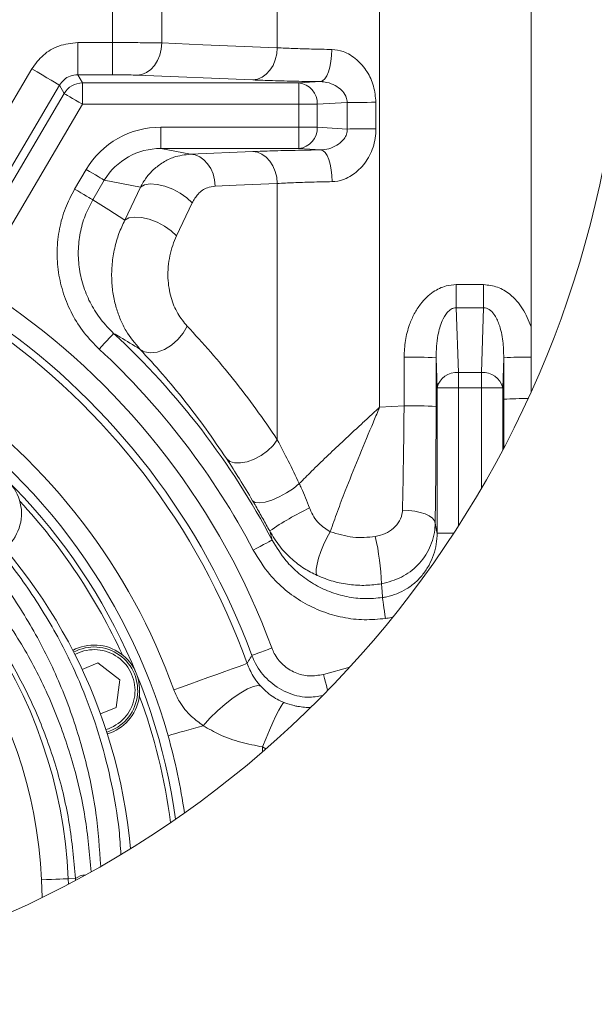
# Model space of a CAD drawing. Header units: millimetres. Extents: x 0 to 8410, y 0 to 5940.
# Tile 255 of 256: x 5620 to 5835, y 4780 to 5148. Entities that reach past the tile are written whole.
import ezdxf

# ---------------------------------------------------------------- set-up
doc = ezdxf.new("R2010")
doc.units = ezdxf.units.MM
doc.header["$LTSCALE"] = 10

msp = doc.modelspace()

# ---------------------------------------------------------------- linework, layer by layer
at = {"color": 8, "linetype": 'Continuous', "lineweight": 0}
for p, q in [((5654.797355, 5139.422739), (5654.797355, 5359.677399)), ((5673.182408, 5359.881724), (5673.182408, 5139.257515)), ((5716.451685, 5137.458409), (5716.451685, 5275.527323)), ((5754.753927, 5275.763357), (5754.753927, 5003.051604)), ((5641.767124, 5127.3857), (5641.767124, 5139.422739)), ((5641.767124, 5139.422739), (5654.797355, 5139.422739)), ((5654.797355, 5127.3857), (5654.797355, 5139.422739)), ((5601.255576, 5090.138758), (5624.544243, 5129.595841)), ((5641.767124, 5127.3857), (5643.5226, 5124.314392)), ((5654.797355, 5127.3857), (5641.767124, 5127.3857)), ((5707.259158, 5125.435675), (5663.989882, 5127.235974)), ((5634.877483, 5123.449887), (5611.588816, 5083.933676)), ((5636.633734, 5120.377148), (5634.877483, 5123.449887)), ((5643.5226, 5116.319264), (5643.5226, 5124.314392)), ((5643.5226, 5124.314392), (5724.488298, 5124.314392)), ((5724.488298, 5124.314392), (5732.602576, 5124.805058)), ((5724.488298, 5116.319264), (5724.488298, 5124.314392)), ((5604.73607, 5066.225613), (5636.633734, 5120.377148)), ((5643.5226, 5116.319264), (5611.624936, 5062.167729)), ((5724.488298, 5116.319264), (5643.5226, 5116.319264)), ((5724.488298, 5116.319264), (5731.416504, 5116.319264)), ((5724.488298, 5107.770289), (5724.488298, 5116.319264)), ((5742.612461, 5116.996372), (5731.416504, 5116.319264)), ((5731.416504, 5116.319264), (5731.416504, 5107.770289)), ((5742.652098, 5107.090557), (5742.612461, 5116.996372)), ((5753.343324, 5117.07362), (5753.375272, 5107.182587)), ((5672.871808, 5107.770289), (5672.871808, 5099.77516)), ((5672.871808, 5107.770289), (5724.488298, 5107.770289)), ((5724.488298, 5107.770289), (5724.488298, 5099.77516)), ((5724.488298, 5107.770289), (5731.416504, 5107.770289)), ((5731.416504, 5107.770289), (5742.652098, 5107.090557)), ((5724.488298, 5099.77516), (5672.871808, 5099.77516)), ((5672.871808, 5099.77516), (5683.960954, 5097.671355)), ((5683.960954, 5097.671355), (5707.259158, 5098.64148)), ((5732.767741, 5099.274243), (5724.488298, 5099.77516)), ((5640.582244, 5084.60697), (5644.901315, 5091.939295)), ((5651.689629, 5087.940777), (5647.370557, 5080.608452)), ((5665.186862, 5085.380162), (5651.689629, 5087.940777)), ((5716.451685, 4990.829552), (5716.451685, 5086.727465)), ((5659.355442, 5073.014344), (5665.186862, 5085.380162)), ((5684.561888, 5079.468334), (5678.730408, 5067.114437)), ((5783.44282, 5040.21057), (5783.44282, 5048.874462)), ((5783.44282, 5048.874462), (5793.684567, 5048.874462)), ((5793.684567, 5040.21057), (5793.684567, 5048.874462)), ((5783.44282, 5040.21057), (5784.289206, 5015.973652)), ((5793.684567, 5040.21057), (5783.44282, 5040.21057)), ((5792.838181, 5015.973652), (5793.684567, 5040.21057)), ((5763.896445, 5003.554667), (5763.908784, 5021.777714)), ((5775.901476, 5021.558846), (5775.889138, 5003.308857)), ((5776.294092, 5010.316695), (5775.901476, 5021.558846)), ((5801.225866, 5021.558846), (5800.83331, 5010.316695)), ((5801.236297, 5006.027067), (5801.225866, 5021.558846)), ((5784.289206, 5015.973652), (5792.838181, 5015.973652)), ((5784.289206, 5015.973652), (5784.289206, 5010.316695)), ((5792.838181, 5015.973652), (5792.838181, 5010.316695)), ((5776.294092, 4955.978955), (5776.294092, 5010.316695)), ((5776.294092, 5010.316695), (5784.289206, 5010.316695)), ((5784.289206, 5010.316695), (5784.289206, 4958.627308)), ((5792.838181, 5010.316695), (5784.289206, 5010.316695)), ((5800.83331, 5010.316695), (5792.838181, 5010.316695)), ((5792.838181, 4972.572888), (5792.838181, 5010.316695)), ((5800.83331, 5010.316695), (5800.83331, 4986.939872)), ((5754.753927, 5003.051604), (5763.896445, 5003.554667)), ((5714.517573, 4953.318918), (5713.591377, 4956.738079)), ((5776.294092, 4955.978955), (5782.57292, 4955.978955)), ((5642.06634, 4911.202992), (5640.647689, 4910.528029)), ((5733.682136, 4903.099621), (5743.616889, 4905.854727)), ((5710.96013, 4875.992621), (5710.887591, 4874.12324)), ((5712.174127, 4875.236953), (5710.96013, 4875.992621)), ((5628.448943, 4819.629753), (5628.165404, 4826.252306)), ((5640.851478, 4826.795662), (5638.142566, 4826.679552)), ((5638.142566, 4826.679552), (5638.231168, 4824.610139)), ((5640.892366, 4826.025809), (5640.851478, 4826.795662))]:
    msp.add_line(p, q, dxfattribs=at)
at = {"color": 7, "linetype": 'Continuous', "lineweight": 0}
for p, q in [((5811.438526, 5269.000138), (5811.438526, 5033.135737)), ((5811.438526, 5033.135737), (5811.438526, 5021.774138)), ((5811.438526, 5021.774138), (5811.438526, 5008.57612)), ((5643.357495, 4904.95118), (5649.266402, 4907.398785)), ((5649.266402, 4907.398785), (5657.511155, 4901.072348)), ((5657.511155, 4901.072348), (5656.154732, 4890.769089)), ((5656.154732, 4890.769089), (5650.245825, 4888.321484))]:
    msp.add_line(p, q, dxfattribs=at)
at = {"color": 8, "linetype": 'Continuous', "lineweight": 0, "flags": 128}
for points in [[(5663.989882, 5127.235974), (5665.761034, 5127.512539), (5667.465846, 5128.227795), (5669.040422, 5129.355276), (5670.425812, 5130.852545), (5671.570162, 5132.663334), (5672.430555, 5134.72041), (5672.974745, 5136.946047), (5673.182408, 5139.257515)], [(5673.182408, 5139.257515), (5688.604931, 5138.616169), (5716.451685, 5137.458409)], [(5707.259158, 5125.435675), (5709.030429, 5125.712002), (5710.735361, 5126.427496), (5712.309996, 5127.554978), (5713.695447, 5129.052485), (5714.839796, 5130.863751), (5715.70013, 5132.920826), (5716.244201, 5135.14694), (5716.451685, 5137.458409)], [(5732.602576, 5124.805058), (5733.424167, 5125.102127), (5734.215299, 5125.832165), (5734.946767, 5126.968468), (5735.591392, 5128.468598), (5736.12527, 5130.277479), (5736.528734, 5132.327641), (5736.786822, 5134.543265), (5736.889938, 5136.842573)], [(5634.877483, 5123.449887), (5634.622971, 5123.611058), (5633.996944, 5123.990858), (5633.022408, 5124.574984), (5631.735365, 5125.341976), (5630.1832, 5126.263703), (5628.423134, 5127.30583), (5626.520077, 5128.430451), (5624.544243, 5129.595841)], [(5636.633734, 5120.377148), (5636.80623, 5120.275582), (5637.225489, 5120.02858), (5637.876133, 5119.645203), (5638.734261, 5119.139756), (5639.768402, 5118.530596), (5640.940408, 5117.840136), (5642.207364, 5117.093886), (5643.5226, 5116.319264)], [(5742.612461, 5116.996372), (5743.510346, 5117.008055), (5744.579534, 5117.019738), (5745.800773, 5117.030943), (5747.151951, 5117.041434), (5748.608748, 5117.05097), (5750.144879, 5117.059792), (5751.732627, 5117.067183), (5753.343324, 5117.07362)], [(5742.652098, 5107.090557), (5743.549387, 5107.104624), (5744.6178, 5107.118452), (5745.838086, 5107.131565), (5747.18825, 5107.144202), (5748.643974, 5107.155646), (5750.178973, 5107.166136), (5751.765589, 5107.174958), (5753.375272, 5107.182587)], [(5683.960954, 5097.671355), (5685.722272, 5097.397888), (5687.418381, 5096.690501), (5688.98652, 5095.575417), (5690.368513, 5094.093884), (5691.51334, 5092.300738), (5692.378561, 5090.262497), (5692.932109, 5088.054503), (5693.153481, 5085.75877)], [(5707.259158, 5098.64148), (5709.020595, 5098.367775), (5710.716764, 5097.660387), (5712.284962, 5096.545065), (5713.667015, 5095.063294), (5714.811842, 5093.270148), (5715.677003, 5091.231669), (5716.230432, 5089.023436), (5716.451685, 5086.727465)], [(5732.767741, 5099.274243), (5733.576695, 5098.981703), (5734.356145, 5098.263109), (5735.077838, 5097.144688), (5735.715369, 5095.667446), (5736.245672, 5093.884791), (5736.649314, 5091.861571), (5736.911635, 5089.671934), (5737.023155, 5087.395037)], [(5644.901315, 5091.939295), (5646.098236, 5091.234291), (5647.258858, 5090.550507), (5648.347835, 5089.909161), (5649.332027, 5089.329327), (5650.181691, 5088.828886), (5650.87084, 5088.422859), (5651.378612, 5088.123883), (5651.689629, 5087.940777)], [(5665.186862, 5085.380162), (5666.716794, 5086.195792), (5668.859402, 5086.529101), (5671.462933, 5086.356486), (5674.34303, 5085.689867), (5677.295844, 5084.576691), (5680.112223, 5083.095635), (5682.592789, 5081.351603), (5684.561888, 5079.468334)], [(5716.451685, 5086.727465), (5701.03399, 5086.086357), (5693.153481, 5085.75877)], [(5640.582244, 5084.60697), (5641.779224, 5083.901966), (5642.939846, 5083.21842), (5644.028763, 5082.576836), (5645.013014, 5081.997002), (5645.862619, 5081.496561), (5646.551828, 5081.090773), (5647.059599, 5080.791558), (5647.370557, 5080.608452)], [(5647.370557, 5080.608452), (5653.403441, 5076.875056), (5659.355442, 5073.014344)], [(5659.355442, 5073.014344), (5660.88597, 5073.832358), (5663.028816, 5074.168051), (5665.632288, 5073.997582), (5668.512146, 5073.333109), (5671.464602, 5072.221602), (5674.280683, 5070.741738), (5676.76113, 5068.998183), (5678.730408, 5067.114437)], [(5649.744193, 5024.788941), (5650.780717, 5025.909508), (5651.779095, 5026.989067), (5652.702669, 5027.987564), (5653.517584, 5028.868759), (5654.193858, 5029.599751), (5654.706577, 5030.154312), (5655.036966, 5030.511463), (5655.172865, 5030.658329)], [(5664.997617, 5024.771536), (5666.755597, 5023.730601), (5668.98493, 5023.357714), (5671.529154, 5023.679341), (5674.209754, 5024.672592), (5676.838795, 5026.26809), (5679.231743, 5028.353537), (5681.22081, 5030.783022), (5682.666461, 5033.385838)], [(5697.400014, 4983.830775), (5698.676507, 4982.785071), (5700.478772, 4982.221688), (5702.696363, 4982.174958), (5705.1935, 4982.64798), (5707.817117, 4983.611906), (5710.406581, 4985.00737), (5712.803225, 4986.749018), (5714.860241, 4988.730038), (5716.451685, 4990.829552)], [(5707.19711, 4968.068922), (5708.173911, 4967.43306), (5709.782402, 4967.259968), (5711.913268, 4967.561806), (5714.421848, 4968.31807), (5717.137674, 4969.477261), (5719.876389, 4970.960701), (5722.451846, 4972.667778), (5724.689225, 4974.482144)], [(5775.546829, 4959.648217), (5775.245468, 4960.599268), (5774.500827, 4961.514319), (5773.341159, 4962.358559), (5771.810512, 4963.100279), (5769.966821, 4963.710869), (5767.880003, 4964.167441), (5765.629152, 4964.452828), (5763.299684, 4964.556063)], [(5775.546829, 4959.648217), (5776.223282, 4956.326569), (5776.294092, 4955.978955)], [(5707.442979, 4949.594343), (5708.79368, 4950.305546), (5710.09479, 4950.990523), (5711.298446, 4951.624239), (5712.360422, 4952.183331), (5713.241676, 4952.647293), (5713.909904, 4952.998961), (5714.340428, 4953.225697), (5714.517573, 4953.318918)], [(5731.348733, 4940.088118), (5731.037716, 4940.987194), (5731.029312, 4942.421997), (5731.324057, 4944.314087), (5731.905738, 4946.560229), (5732.742588, 4949.037636), (5733.788828, 4951.610173), (5734.987239, 4954.137648), (5736.272196, 4956.481541)], [(5756.955365, 4924.02562), (5756.75712, 4925.402249), (5756.564895, 4926.736916), (5756.384591, 4927.98909), (5756.221632, 4929.120386), (5756.081084, 4930.09671), (5755.96712, 4930.888022), (5755.883257, 4931.47024), (5755.831997, 4931.82596)], [(5706.902901, 4910.215224), (5707.090715, 4910.284365), (5707.547287, 4910.452688), (5708.255867, 4910.713757), (5709.190408, 4911.058033), (5710.316519, 4911.47312), (5711.592893, 4911.943281), (5712.972621, 4912.451828), (5714.404921, 4912.979449)], [(5677.692095, 4897.317017), (5680.547694, 4898.341502), (5683.711568, 4899.476374), (5687.05682, 4900.676335), (5690.449218, 4901.893223), (5693.752507, 4903.078163), (5696.834306, 4904.183472), (5699.570815, 4905.165041), (5701.852302, 4905.983532), (5703.587214, 4906.605805), (5704.705874, 4907.007063), (5705.163459, 4907.171334)], [(5735.343108, 4897.110427), (5735.167305, 4897.744501), (5734.846572, 4898.90107), (5734.483043, 4900.211657), (5734.09007, 4901.628578), (5733.682136, 4903.099621)], [(5688.733319, 4883.917177), (5691.242019, 4886.676157), (5694.035749, 4889.417494), (5696.980516, 4892.009819), (5699.935178, 4894.328917), (5702.758054, 4896.263445), (5705.313841, 4897.720898), (5707.479993, 4898.63118), (5709.152679, 4898.950899), (5710.251729, 4898.664559)], [(5710.96013, 4875.992621), (5712.234179, 4879.21151), (5713.520269, 4882.303322), (5714.770536, 4885.153139), (5715.938548, 4887.654866), (5716.980795, 4889.715756), (5717.858533, 4891.258801), (5718.539099, 4892.22678), (5718.99722, 4892.583454)], [(5675.532798, 4880.181635), (5676.942984, 4880.580748), (5678.42863, 4881.00108), (5679.986397, 4881.441916), (5681.613008, 4881.902302), (5683.304767, 4882.381047), (5685.057978, 4882.877196), (5686.868826, 4883.389557), (5688.733319, 4883.917177)], [(5638.142566, 4826.679552), (5637.864689, 4826.667631), (5637.238483, 4826.640929), (5636.286418, 4826.600159), (5635.042647, 4826.546753), (5633.551816, 4826.483095), (5631.867568, 4826.410855), (5630.050341, 4826.33313), (5628.165404, 4826.252306)]]:
    msp.add_lwpolyline(points, dxfattribs=at)
at = {"color": 7, "linetype": 'Continuous', "lineweight": 0}
for centre, radius, start, end in [((5456.720158, 5169.028076), 389.319848, 219.35454853, 359.99999017), ((5459.452098, 4819.107398), 220.920938, 7.76302737, 173.13161014), ((5459.465302, 4819.09085), 202.937206, 5.32718006, 175.57172203), ((5459.437991, 4819.027611), 224.581345, 15.80131519, 58.48947375), ((5603.688251, 4963.277812), 17.000003, 309.2411476, 140.7588524), ((5459.435141, 4819.026031), 219.003894, 24.66879903, 42.8310825), ((5647.909942, 4897.095547), 16.999986, 286.74086722, 118.25905888), ((5647.910028, 4897.095447), 16.26997, 286.69208203, 118.30796901), ((5465.230833, 4820.760275), 212.967011, 7.25918008, 20.43571573), ((5464.379974, 4820.187165), 219.510482, 8.14296103, 15.86134302)]:
    msp.add_arc(centre, radius, start, end, dxfattribs=at)
at = {"color": 8, "linetype": 'Continuous', "lineweight": 0}
for centre, radius, start, end in [((5643.528472, 5116.308885), 8.00551, 90.04202687, 149.45713148), ((5723.746274, 5116.671994), 7.678336, 357.36699539, 84.45435519), ((5672.760779, 5075.341569), 32.42891, 89.80383127, 149.21494357), ((5723.746646, 5107.417235), 7.677979, 275.54311103, 2.63553839), ((5672.659646, 5075.280886), 24.495193, 89.50373376, 148.88003594), ((5459.43749, 4819.027243), 271.726715, 20.22819065, 54.77179093), ((5459.437789, 4819.027222), 263.731366, 20.22825251, 54.7718322), ((5459.437653, 4819.027489), 261.056525, 19.73332303, 55.26665805), ((5459.442502, 4819.030768), 288.264808, 27.76524409, 47.23484151), ((5459.441755, 4819.030695), 280.270358, 27.7651776, 47.23476719), ((5766.652768, 4843.457999), 178.340826, 87.02732256, 90.88159824), ((5809.381832, 4877.002953), 144.785793, 89.1860816, 93.22925291), ((5783.46797, 5008.656003), 7.363587, 83.59667206, 166.96610203), ((5793.65932, 5008.655848), 7.363731, 13.03488198, 96.40244463), ((5459.438712, 4819.028314), 231.869921, 19.73319255, 55.26673805), ((5808.863425, 4885.787825), 120.480905, 89.27812614, 93.6295767), ((5766.63657, 4844.565402), 159.012876, 86.66421524, 90.98737504), ((5459.438311, 4819.027819), 178.867995, 2.45178503, 68.32285382), ((5459.438273, 4819.027908), 168.881724, 2.45173867, 68.32284101), ((5778.542617, 4861.657079), 115.147993, 115.75429309, 124.33756165), ((5654.590729, 4932.613203), 100.988815, 2.48752492, 12.61364354), ((5647.910017, 4897.095471), 15.269929, 286.60204234, 112.50052206), ((5644.828726, 4821.197948), 6.866798, 91.61364433, 125.39428602)]:
    msp.add_arc(centre, radius, start, end, dxfattribs=at)
for points, knots in [([(5624.544243, 5129.595841), (5625.876302, 5131.40873), (5628.541099, 5135.035432), (5634.696239, 5138.659844), (5639.352393, 5139.162208), (5641.767124, 5139.422739)], [0, 0, 0, 0, 0.3248463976, 0.6498582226, 1, 1, 1, 1]), ([(5654.797355, 5139.422739), (5656.371095, 5139.42071), (5660.452385, 5139.415448), (5666.581106, 5139.377526), (5671.135336, 5139.294731), (5673.182408, 5139.257515)], [0, 0, 0, 0, 0.25678286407, 0.66593286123, 1, 1, 1, 1]), ([(5716.451685, 5137.458409), (5718.447769, 5137.368614), (5722.695706, 5137.177518), (5729.509245, 5136.980037), (5734.326448, 5136.890318), (5736.889938, 5136.842573)], [0, 0, 0, 0, 0.2931404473, 0.6238423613, 1, 1, 1, 1]), ([(5736.889938, 5136.842573), (5738.317777, 5136.662891), (5741.719778, 5136.234776), (5746.390465, 5133.221108), (5750.236602, 5128.694003), (5752.824774, 5123.16114), (5753.168145, 5119.130135), (5753.343324, 5117.07362)], [0, 0, 0, 0, 0.1520763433, 0.362340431, 0.5716331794, 0.7814583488, 1, 1, 1, 1]), ([(5641.767124, 5127.3857), (5640.800763, 5127.282222), (5638.937357, 5127.082687), (5636.474345, 5125.63009), (5635.409812, 5124.176678), (5634.877483, 5123.449887)], [0, 0, 0, 0, 0.3500465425, 0.6749847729, 1, 1, 1, 1]), ([(5663.989882, 5127.235974), (5662.966392, 5127.269635), (5660.689696, 5127.344513), (5657.62492, 5127.379291), (5655.584214, 5127.383917), (5654.797355, 5127.3857)], [0, 0, 0, 0, 0.334129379, 0.7432524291, 1, 1, 1, 1]), ([(5732.602576, 5124.805058), (5729.509938, 5124.852579), (5723.536899, 5124.944361), (5715.088371, 5125.144704), (5709.734375, 5125.343684), (5707.259158, 5125.435675)], [0, 0, 0, 0, 0.3660077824, 0.7068977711, 1, 1, 1, 1]), ([(5742.612461, 5116.996372), (5742.552263, 5117.653157), (5742.475163, 5118.494354), (5741.79141, 5120.075981), (5740.513175, 5121.753291), (5738.055853, 5123.473768), (5735.320116, 5124.584387), (5733.412914, 5124.739256), (5732.602576, 5124.805058)], [0, 0, 0, 0, 0.1411133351, 0.1807353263, 0.371660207, 0.5873336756, 0.8246650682, 1, 1, 1, 1]), ([(5732.767741, 5099.274243), (5733.784433, 5099.373779), (5735.860338, 5099.577013), (5738.761043, 5100.908905), (5740.959512, 5102.659664), (5742.08905, 5104.398027), (5742.591408, 5105.781926), (5742.629708, 5106.607758), (5742.652098, 5107.090557)], [0, 0, 0, 0, 0.2206731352, 0.4505751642, 0.6829683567, 0.8215247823, 0.8956593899, 1, 1, 1, 1]), ([(5753.375272, 5107.182587), (5753.320145, 5105.98531), (5753.160007, 5102.507343), (5751.277456, 5097.045602), (5747.440418, 5091.818802), (5742.777914, 5088.546775), (5739.121323, 5087.483218), (5737.330012, 5087.407933), (5737.023155, 5087.395037)], [0, 0, 0, 0, 0.12759877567, 0.37066160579, 0.60272967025, 0.8088327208, 0.96725243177, 1, 1, 1, 1]), ([(5665.186862, 5085.380162), (5665.880187, 5086.566465), (5667.268675, 5088.942216), (5670.145129, 5092.085266), (5673.614506, 5094.725944), (5678.232491, 5097.013654), (5681.843174, 5097.428207), (5683.960954, 5097.671355)], [0, 0, 0, 0, 0.175096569, 0.3506570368, 0.5397621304, 0.7300559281, 1, 1, 1, 1]), ([(5707.259158, 5098.64148), (5709.674658, 5098.731397), (5714.960642, 5098.928169), (5723.464167, 5099.131807), (5729.552011, 5099.22501), (5732.767741, 5099.274243)], [0, 0, 0, 0, 0.2841801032, 0.6218885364, 1, 1, 1, 1]), ([(5693.153481, 5085.75877), (5692.181926, 5085.613458), (5689.817515, 5085.25982), (5686.630083, 5082.995815), (5685.240686, 5080.626081), (5684.561888, 5079.468334)], [0, 0, 0, 0, 0.2629425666, 0.6399066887, 1, 1, 1, 1]), ([(5737.023155, 5087.395037), (5734.429767, 5087.343118), (5729.581134, 5087.24605), (5722.723035, 5087.032423), (5718.460826, 5086.825164), (5716.451685, 5086.727465)], [0, 0, 0, 0, 0.3780605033, 0.706827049, 1, 1, 1, 1]), ([(5649.744193, 5024.788941), (5647.813263, 5026.760317), (5643.95151, 5030.70296), (5639.496228, 5037.730097), (5636.235011, 5045.355537), (5634.31413, 5053.408418), (5633.811349, 5061.643709), (5634.704154, 5069.735881), (5636.877629, 5077.534066), (5639.347387, 5082.249364), (5640.582244, 5084.60697)], [0, 0, 0, 0, 0.1264110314, 0.2528150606, 0.3792890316, 0.505753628, 0.6309638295, 0.7561654, 0.8780849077, 1, 1, 1, 1]), ([(5647.370557, 5080.608452), (5646.342056, 5078.642806), (5644.285036, 5074.711476), (5642.482728, 5068.205209), (5641.754374, 5061.452312), (5642.194387, 5054.575658), (5643.820803, 5047.850993), (5646.56874, 5041.47882), (5650.31302, 5035.605185), (5653.552934, 5032.307263), (5655.172865, 5030.658329)], [0, 0, 0, 0, 0.121623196, 0.243248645, 0.3683115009, 0.4933772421, 0.6199540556, 0.7465260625, 0.873265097, 1, 1, 1, 1]), ([(5664.997617, 5024.771536), (5663.153466, 5026.980706), (5660.320614, 5030.374273), (5657.687165, 5035.772384), (5656.024163, 5040.34916), (5654.898982, 5045.343131), (5654.33661, 5050.855462), (5654.504452, 5056.644262), (5655.441338, 5062.458731), (5657.025517, 5067.966323), (5658.584958, 5071.345012), (5659.355442, 5073.014344)], [0, 0, 0, 0, 0.166326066, 0.2554980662, 0.3472296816, 0.4487986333, 0.5519700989, 0.6683677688, 0.7840923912, 0.8933250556, 1, 1, 1, 1]), ([(5678.730408, 5067.114437), (5678.223785, 5065.938788), (5677.188326, 5063.53594), (5676.145784, 5059.652783), (5675.53535, 5055.546972), (5675.438014, 5051.484703), (5675.832084, 5047.619037), (5676.839766, 5043.122019), (5678.826354, 5038.100809), (5681.427378, 5034.907212), (5682.666461, 5033.385838)], [0, 0, 0, 0, 0.1067356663, 0.2181513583, 0.3344023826, 0.4524924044, 0.5563407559, 0.6577943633, 0.836979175, 1, 1, 1, 1]), ([(5763.908784, 5021.777714), (5764.006411, 5023.848862), (5764.201583, 5027.989428), (5765.644468, 5033.439757), (5767.640972, 5038.013817), (5770.390217, 5042.334955), (5774.321952, 5046.165457), (5779.133372, 5048.533458), (5782.176393, 5048.774251), (5783.44282, 5048.874462)], [0, 0, 0, 0, 0.168640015, 0.3371392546, 0.4558561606, 0.5744247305, 0.7526165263, 0.8970453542, 1, 1, 1, 1]), ([(5793.684567, 5048.874462), (5795.461479, 5048.678464), (5799.007625, 5048.287314), (5804.184403, 5045.08454), (5808.675785, 5040.012949), (5810.509634, 5035.448001), (5811.438526, 5033.135737)], [0, 0, 0, 0, 0.209968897, 0.4190305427, 0.7057238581, 1, 1, 1, 1]), ([(5783.44282, 5040.21057), (5783.075675, 5040.185813), (5782.559516, 5040.151007), (5781.476526, 5039.730875), (5780.691189, 5039.132029), (5779.333122, 5037.643969), (5777.763461, 5034.776726), (5776.160707, 5029.082583), (5775.999278, 5024.397373), (5775.901476, 5021.558846)], [0, 0, 0, 0, 0.0506537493, 0.0712126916, 0.1605964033, 0.1840531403, 0.3512412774, 0.6069505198, 1, 1, 1, 1]), ([(5801.225866, 5021.558846), (5801.17672, 5023.638329), (5801.076546, 5027.876982), (5799.864726, 5033.41219), (5798.029163, 5037.454098), (5796.208919, 5039.416803), (5794.765829, 5040.137513), (5794.030837, 5040.187174), (5793.684567, 5040.21057)], [0, 0, 0, 0, 0.2885696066, 0.588197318, 0.7808862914, 0.8984873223, 0.9521752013, 1, 1, 1, 1]), ([(5664.997617, 5024.771536), (5662.531866, 5026.290012), (5659.28061, 5028.292224), (5655.972182, 5030.197914), (5655.172865, 5030.658329)], [0, 0, 0, 0, 0.7583994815, 1, 1, 1, 1]), ([(5682.666461, 5033.385838), (5685.641883, 5030.166758), (5691.650134, 5023.666494), (5700.226842, 5013.30706), (5708.597871, 5002.390243), (5713.815703, 4994.709676), (5716.451685, 4990.829552)], [0, 0, 0, 0, 0.2416944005, 0.4880518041, 0.7413703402, 1, 1, 1, 1]), ([(5697.400014, 4983.830775), (5694.888561, 4987.539308), (5689.919682, 4994.876597), (5681.913201, 5005.359866), (5673.673875, 5015.352723), (5667.870141, 5021.653168), (5664.997617, 5024.771536)], [0, 0, 0, 0, 0.2569982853, 0.5084680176, 0.7567191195, 1, 1, 1, 1]), ([(5481.759916, 5020.287121), (5483.93629, 5020.01757), (5491.889623, 5019.032522), (5505.489674, 5016.351407), (5522.278851, 5011.54094), (5538.520818, 5005.314691), (5554.256911, 4997.661421), (5569.342122, 4988.54785), (5583.684157, 4978.042407), (5597.001768, 4966.365067), (5610.407042, 4952.345554), (5623.370132, 4935.637472), (5635.283529, 4916.079759), (5644.129785, 4896.999842), (5650.402296, 4878.894827), (5654.586167, 4862.08311), (5657.144583, 4847.630065), (5657.70523, 4838.779298), (5657.89927, 4835.716034)], [0, 0, 0, 0, 0.0237739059, 0.0868792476, 0.1500262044, 0.2129111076, 0.2752167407, 0.3394936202, 0.403719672, 0.4677111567, 0.531270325, 0.6137482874, 0.6964528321, 0.779032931, 0.8412539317, 0.90389181, 0.9667368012, 1, 1, 1, 1]), ([(5650.323043, 4831.259096), (5649.87836, 4837.92773), (5648.935791, 4852.062823), (5644.407397, 4873.226806), (5637.552584, 4894.442075), (5628.280651, 4914.62702), (5616.860722, 4933.594573), (5604.423586, 4949.79904), (5591.562804, 4963.397736), (5578.788503, 4974.723637), (5565.014461, 4984.925299), (5550.526862, 4993.772556), (5535.415906, 5001.20125), (5519.823807, 5007.243751), (5503.691266, 5011.921421), (5491.337485, 5014.374778), (5484.426854, 5015.298134), (5483.066569, 5015.479887)], [0, 0, 0, 0, 0.0740975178, 0.1570599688, 0.2393840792, 0.3211335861, 0.4029843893, 0.4846105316, 0.5473080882, 0.6104449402, 0.6738295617, 0.73728809, 0.7985704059, 0.8604576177, 0.9226258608, 0.9847697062, 1, 1, 1, 1]), ([(5801.307584, 4987.839068), (5801.296012, 4989.338637), (5801.249227, 4995.401188), (5801.241849, 5001.463937), (5801.236297, 5006.027067)], [0, 0, 0, 0, 0.2473495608, 1, 1, 1, 1]), ([(5483.204255, 5004.557932), (5483.890762, 5004.467849), (5489.972789, 5003.669763), (5501.374704, 5001.545454), (5517.115441, 4997.201026), (5532.366231, 4991.550054), (5548.787576, 4983.80642), (5565.954941, 4973.395044), (5583.292147, 4959.914063), (5598.774176, 4944.712875), (5612.227688, 4927.991895), (5623.622146, 4910.033356), (5632.973399, 4890.870337), (5640.022363, 4870.67609), (5644.903045, 4850.040525), (5646.130249, 4836.05954), (5646.730165, 4829.224969)], [0, 0, 0, 0, 0.0079904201, 0.0707902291, 0.1336350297, 0.1962240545, 0.2582449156, 0.3429056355, 0.4273550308, 0.511143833, 0.5927198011, 0.6744830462, 0.7560984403, 0.8382079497, 0.9209083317, 1, 1, 1, 1]), ([(5724.689225, 4974.482144), (5726.210142, 4976.013477), (5729.56034, 4979.38662), (5734.911563, 4984.544808), (5740.765894, 4990.07722), (5745.90065, 4994.856109), (5749.729754, 4998.40305), (5751.889454, 5000.400874), (5753.118168, 5001.538038), (5753.819542, 5002.186841), (5754.220179, 5002.557401), (5754.448771, 5002.769445), (5754.585059, 5002.895161), (5754.657172, 5002.962322), (5754.709835, 5003.010674), (5754.734462, 5003.033535), (5754.753927, 5003.051604)], [0, 0, 0, 0, 0.1560996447, 0.3438483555, 0.5375415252, 0.7386890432, 0.8511879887, 0.9150539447, 0.9514800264, 0.9722776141, 0.9841589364, 0.9909516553, 0.9948291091, 0.9975695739, 0.9980791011, 1, 1, 1, 1]), ([(5754.753927, 5003.051604), (5754.742349, 5003.023945), (5754.720953, 5002.972835), (5754.644153, 5002.789854), (5754.38122, 5002.161767), (5753.410795, 4999.84693), (5750.79341, 4993.597285), (5746.726705, 4983.833694), (5742.444434, 4973.188358), (5738.955052, 4964.104618), (5737.156777, 4958.994994), (5736.272196, 4956.481541)], [0, 0, 0, 0, 0.001795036, 0.0033170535, 0.0118800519, 0.0425578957, 0.1535817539, 0.4175088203, 0.6757312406, 0.8404903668, 1, 1, 1, 1]), ([(5763.299684, 4964.556063), (5763.345166, 4966.521483), (5763.514402, 4973.834582), (5763.687063, 4983.978446), (5763.825914, 4995.012837), (5763.872864, 5000.698788), (5763.896445, 5003.554667)], [0, 0, 0, 0, 0.151212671, 0.5626448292, 0.7803299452, 1, 1, 1, 1]), ([(5716.451685, 4990.829552), (5717.837383, 4988.20273), (5720.684868, 4982.804851), (5723.330872, 4977.305363), (5724.689225, 4974.482144)], [0, 0, 0, 0, 0.4866397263, 1, 1, 1, 1]), ([(5640.851478, 4826.795662), (5640.243747, 4833.67873), (5639.029342, 4847.43291), (5634.237482, 4867.570142), (5627.400118, 4886.975627), (5618.339458, 4905.387281), (5607.30087, 4922.639094), (5594.270901, 4938.695858), (5579.285318, 4953.301589), (5562.489261, 4966.213348), (5544.549704, 4977.149977), (5531.766434, 4982.585225), (5525.507877, 4985.246266)], [0, 0, 0, 0, 0.1000107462, 0.1998478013, 0.2989464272, 0.3976219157, 0.4964759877, 0.595112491, 0.6966101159, 0.798938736, 0.901562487, 1, 1, 1, 1]), ([(5707.19711, 4968.068922), (5705.582202, 4970.787892), (5702.422505, 4976.107774), (5699.049225, 4981.29481), (5697.400014, 4983.830775)], [0, 0, 0, 0, 0.5110957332, 1, 1, 1, 1]), ([(5724.689225, 4974.482144), (5724.938557, 4973.92865), (5725.731237, 4972.168976), (5727.025577, 4969.13837), (5728.009634, 4966.637093), (5728.509347, 4965.366925)], [0, 0, 0, 0, 0.1842447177, 0.5857530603, 1, 1, 1, 1]), ([(5713.591377, 4956.738079), (5712.745968, 4958.278204), (5711.048706, 4961.370194), (5708.90173, 4965.138724), (5707.604335, 4967.368914), (5707.19711, 4968.068922)], [0, 0, 0, 0, 0.4050915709, 0.8132709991, 1, 1, 1, 1]), ([(5728.509347, 4965.366925), (5728.575984, 4965.198769), (5729.403428, 4963.110775), (5731.517096, 4959.513156), (5734.774705, 4957.436267), (5736.272196, 4956.481541)], [0, 0, 0, 0, 0.0451864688, 0.5610814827, 1, 1, 1, 1]), ([(5753.142158, 4954.666699), (5754.411971, 4954.959296), (5756.88119, 4955.528267), (5760.054394, 4957.591405), (5762.384027, 4960.398871), (5763.221904, 4962.942143), (5763.289219, 4964.338922), (5763.299684, 4964.556063)], [0, 0, 0, 0, 0.2536285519, 0.493194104, 0.7261164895, 0.9574224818, 1, 1, 1, 1]), ([(5775.546829, 4959.648217), (5775.531327, 4959.150737), (5775.474104, 4957.314373), (5774.915657, 4954.162182), (5773.129871, 4949.183749), (5769.350317, 4943.797473), (5763.054212, 4938.989891), (5758.030133, 4937.666753), (5755.484382, 4936.996306)], [0, 0, 0, 0, 0.0455920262, 0.1682955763, 0.2913275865, 0.5279390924, 0.7608020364, 1, 1, 1, 1]), ([(5731.348733, 4940.088118), (5729.699498, 4940.926217), (5726.353819, 4942.626405), (5721.630421, 4946.3023), (5717.143706, 4950.927476), (5714.788899, 4954.779273), (5713.591377, 4956.738079)], [0, 0, 0, 0, 0.2238509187, 0.4541093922, 0.7223909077, 1, 1, 1, 1]), ([(5714.517573, 4953.318918), (5716.125229, 4950.674315), (5718.910702, 4946.092194), (5724.401074, 4940.760802), (5729.910171, 4936.824983), (5736.003155, 4933.895948), (5742.45854, 4932.026526), (5749.152937, 4931.211921), (5753.605652, 4931.621281), (5755.831997, 4931.82596)], [0, 0, 0, 0, 0.1864732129, 0.3230892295, 0.4597058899, 0.5948601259, 0.7300142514, 0.8650079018, 1, 1, 1, 1]), ([(5736.272196, 4956.481541), (5739.080482, 4955.611341), (5744.588177, 4953.904678), (5750.328657, 4954.416061), (5753.142158, 4954.666699)], [0, 0, 0, 0, 0.5098840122, 1, 1, 1, 1]), ([(5755.831997, 4931.82596), (5756.355534, 4931.91217), (5758.205429, 4932.216787), (5761.295348, 4933.185642), (5764.933937, 4935.013318), (5768.212974, 4937.472319), (5771.060754, 4940.473291), (5773.356447, 4943.939715), (5775.040252, 4947.757154), (5776.098399, 4951.810961), (5776.228862, 4954.589645), (5776.294092, 4955.978955)], [0, 0, 0, 0, 0.0461411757, 0.1630376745, 0.2799271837, 0.3988133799, 0.5176876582, 0.6381290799, 0.7585588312, 0.879282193, 1, 1, 1, 1]), ([(5756.955365, 4924.02562), (5754.285731, 4923.776958), (5748.94633, 4923.279622), (5740.920592, 4924.238571), (5733.180763, 4926.455841), (5725.879163, 4929.937774), (5719.277034, 4934.624119), (5712.701564, 4940.97434), (5709.366644, 4946.441024), (5707.442979, 4949.594343)], [0, 0, 0, 0, 0.1353029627, 0.2706125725, 0.4058578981, 0.5411118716, 0.6775528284, 0.8140044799, 1, 1, 1, 1]), ([(5755.484382, 4936.996306), (5753.517518, 4936.747797), (5749.538923, 4936.245111), (5743.428439, 4936.583247), (5737.255437, 4937.719407), (5733.329527, 4939.293778), (5731.348733, 4940.088118)], [0, 0, 0, 0, 0.2406474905, 0.4867843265, 0.7410601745, 1, 1, 1, 1]), ([(5755.831997, 4931.82596), (5755.748522, 4932.942454), (5755.645782, 4934.31662), (5755.538885, 4936.040687), (5755.504277, 4936.64748), (5755.484382, 4936.996306)], [0, 0, 0, 0, 0.6481473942, 0.7977312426, 1, 1, 1, 1]), ([(5759.760419, 4924.617434), (5759.522535, 4924.540756), (5758.610804, 4924.246874), (5757.658902, 4924.119649), (5756.955365, 4924.02562)], [0, 0, 0, 0, 0.2609152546, 1, 1, 1, 1]), ([(5714.404921, 4912.979449), (5714.690141, 4912.295939), (5715.664912, 4909.959974), (5718.415126, 4906.487377), (5722.98841, 4903.545044), (5728.341899, 4902.168519), (5731.902079, 4902.789258), (5733.682136, 4903.099621)], [0, 0, 0, 0, 0.0936826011, 0.3201702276, 0.5466935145, 0.773351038, 1, 1, 1, 1]), ([(5705.163459, 4907.171334), (5705.34651, 4907.490107), (5705.928449, 4908.503522), (5706.506606, 4909.5191), (5706.902901, 4910.215224)], [0, 0, 0, 0, 0.31455420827, 1, 1, 1, 1]), ([(5733.416776, 4895.150507), (5731.547296, 4894.847585), (5727.007401, 4894.111961), (5719.780132, 4896.097729), (5712.920597, 4900.472506), (5708.794282, 4905.68842), (5707.331007, 4909.190601), (5706.902901, 4910.215224)], [0, 0, 0, 0, 0.1702548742, 0.4134516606, 0.6565141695, 0.899507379, 1, 1, 1, 1]), ([(5705.163459, 4907.171334), (5705.841555, 4905.568209), (5706.752918, 4903.413606), (5708.586666, 4900.63423), (5709.611992, 4899.421329), (5710.251729, 4898.664559)], [0, 0, 0, 0, 0.5222638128, 0.7019239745, 1, 1, 1, 1]), ([(5710.251729, 4898.664559), (5711.060222, 4897.846204), (5713.256331, 4895.623307), (5716.33809, 4893.686568), (5718.578507, 4892.757153), (5718.99722, 4892.583454)], [0, 0, 0, 0, 0.321462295, 0.8731877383, 1, 1, 1, 1]), ([(5688.733319, 4883.917177), (5687.231115, 4885.031802), (5683.818831, 4887.56369), (5679.939441, 4892.135574), (5678.341439, 4895.8199), (5677.692095, 4897.317017)], [0, 0, 0, 0, 0.31828327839, 0.72298600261, 1, 1, 1, 1]), ([(5718.99722, 4892.583454), (5720.225206, 4892.159002), (5721.90971, 4891.576754), (5724.494445, 4891.058448), (5726.542767, 4890.82788), (5728.177897, 4890.694459), (5728.953268, 4890.757514), (5729.002515, 4890.761519)], [0, 0, 0, 0, 0.3803805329, 0.5217912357, 0.7718941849, 0.9855120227, 1, 1, 1, 1]), ([(5710.96013, 4875.992621), (5708.217803, 4876.515256), (5702.719766, 4877.563076), (5695.177647, 4880.158566), (5690.742182, 4882.745522), (5688.733319, 4883.917177)], [0, 0, 0, 0, 0.352513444, 0.7067473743, 1, 1, 1, 1])]:
    msp.add_open_spline(points, degree=3, knots=knots, dxfattribs=at)
at = {"color": 7, "linetype": 'Continuous', "lineweight": 0}
msp.add_open_spline([(5775.889138, 5003.308857), (5775.884324, 5000.201622), (5775.874736, 4994.0139), (5775.825943, 4984.70663), (5775.750749, 4975.460554), (5775.657374, 4967.094656), (5775.579493, 4961.848487), (5775.546829, 4959.648217)], degree=3, knots=[0, 0, 0, 0, 0.2134953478, 0.4251527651, 0.6395011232, 0.8488049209, 1, 1, 1, 1], dxfattribs=at)

doc.saveas('drawing.dxf')
